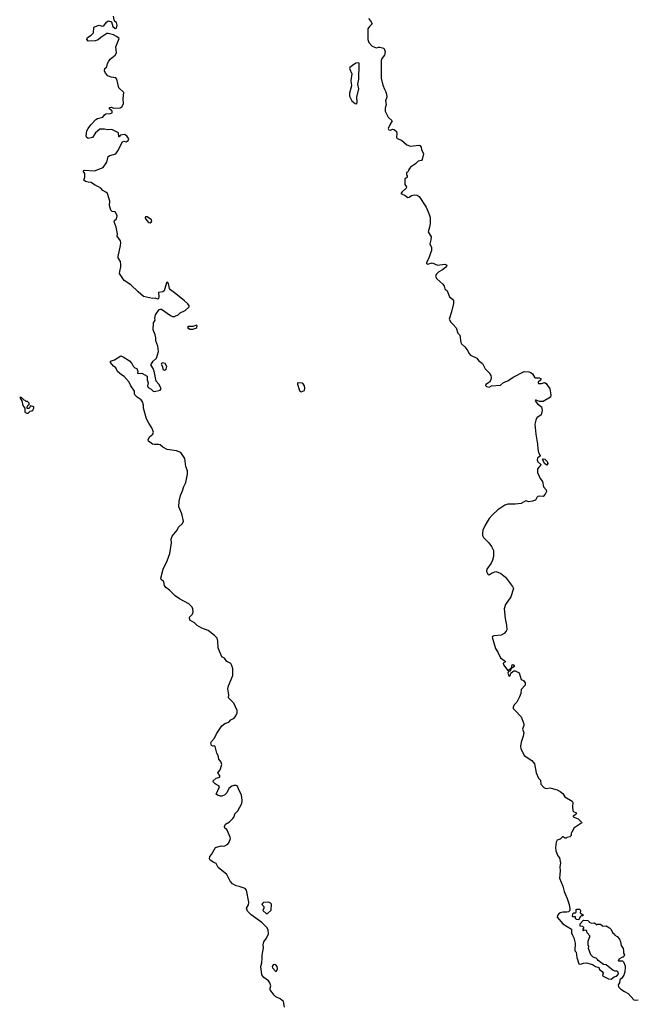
# Model space of a CAD drawing. Extents: x 1862350 to 2057294, y 212041 to 437318.
# Tile 193 of 256: x 1970632 to 1978858, y 352600 to 365759. Entities that reach past the tile are written whole.
import ezdxf

# ---------------------------------------------------------------- set-up
doc = ezdxf.new("R2010")
doc.units = 0

msp = doc.modelspace()

# ---------------------------------------------------------------- linework, layer by layer
at = {"layer": '0CON10XD'}
for points in [[(1972711, 358059), (1972635, 358136), (1972585, 358169), (1972567, 358197), (1972556, 358245), (1972522, 358275), (1972520, 358295), (1972550, 358415), (1972602, 358525), (1972636, 358625), (1972660, 358765), (1972657, 358815), (1972668, 358855), (1972734, 358936), (1972752, 358975), (1972807, 359025), (1972820, 359055), (1972799, 359155), (1972759, 359249), (1972761, 359325), (1972779, 359401), (1972809, 359461), (1972825, 359522), (1972852, 359575), (1972874, 359685), (1972873, 359727), (1972854, 359785), (1972838, 359895), (1972784, 359974), (1972725, 359998), (1972602, 360015), (1972545, 360044), (1972507, 360077), (1972485, 360083), (1972435, 360080), (1972406, 360086), (1972352, 360125), (1972348, 360145), (1972365, 360182), (1972411, 360219), (1972421, 360245), (1972399, 360305), (1972357, 360365), (1972327, 360425), (1972287, 360565), (1972286, 360605), (1972273, 360653), (1972255, 360680), (1972200, 360715), (1972172, 360745), (1972167, 360757), (1972167, 360795), (1972116, 360865), (1972094, 360914), (1972030, 360990), (1971991, 361011), (1971938, 361055), (1971917, 361105), (1971885, 361126), (1971847, 361175), (1971843, 361197), (1971898, 361212), (1971985, 361264), (1972015, 361254), (1972101, 361201), (1972130, 361165), (1972147, 361127), (1972170, 361105), (1972197, 361097), (1972209, 361055), (1972207, 361035), (1972215, 361029), (1972265, 361034), (1972337, 360995), (1972334, 360945), (1972350, 360905), (1972340, 360865), (1972350, 360845), (1972389, 360819), (1972415, 360792), (1972435, 360791), (1972511, 360809), (1972521, 360825), (1972519, 360839), (1972489, 360889), (1972455, 360928), (1972429, 361059), (1972415, 361098), (1972382, 361145), (1972417, 361195), (1972460, 361235), (1972488, 361322), (1972478, 361395), (1972452, 361465), (1972449, 361505), (1972442, 361545), (1972416, 361615), (1972421, 361705), (1972442, 361745), (1972439, 361769), (1972447, 361815), (1972495, 361884), (1972515, 361891), (1972525, 361888), (1972648, 361805), (1972675, 361792), (1972705, 361790), (1972715, 361800), (1972745, 361810), (1972775, 361840), (1972845, 361870), (1972895, 361920), (1972898, 361935), (1972880, 361960), (1972835, 362000), (1972720, 362095), (1972645, 362146), (1972634, 362165), (1972618, 362235), (1972605, 362252), (1972595, 362242), (1972562, 362135), (1972545, 362123), (1972488, 362112), (1972489, 362055), (1972486, 362034), (1972476, 362024), (1972448, 362038), (1972405, 362034), (1972288, 362058), (1972215, 362120), (1972115, 362216), (1972028, 362275), (1971967, 362365), (1971968, 362395), (1971984, 362454), (1971984, 362484), (1971978, 362525), (1971946, 362575), (1971946, 362594), (1971981, 362739), (1971984, 362776), (1971978, 362805), (1971936, 362865), (1971937, 362895), (1971922, 362985), (1971896, 363055), (1971900, 363075), (1971925, 363099), (1971935, 363135), (1971914, 363185), (1971905, 363192), (1971866, 363196), (1971849, 363215), (1971834, 363275), (1971838, 363335), (1971806, 363435), (1971785, 363454), (1971743, 363475), (1971716, 363506), (1971686, 363526), (1971630, 363550), (1971585, 363582), (1971545, 363585), (1971510, 363595), (1971489, 363615), (1971504, 363655), (1971504, 363704), (1971480, 363735), (1971495, 363746), (1971633, 363737), (1971748, 363782), (1971797, 363853), (1971815, 363928), (1971836, 363944), (1971915, 363967), (1971941, 364005), (1972005, 364128), (1972025, 364133), (1972055, 364124), (1972082, 364145), (1972088, 364165), (1972069, 364199), (1972035, 364224), (1971976, 364214), (1971965, 364192), (1971955, 364192), (1971950, 364245), (1971865, 364291), (1971805, 364285), (1971766, 364296), (1971703, 364297), (1971643, 364247), (1971605, 364186), (1971585, 364179), (1971545, 364172), (1971525, 364190), (1971518, 364208), (1971529, 364275), (1971545, 364304), (1971581, 364355), (1971649, 364425), (1971672, 364438), (1971744, 364456), (1971765, 364486), (1971785, 364499), (1971845, 364504), (1971867, 364515), (1971868, 364538), (1971831, 364565), (1971833, 364586), (1971858, 364588), (1971886, 364574), (1971975, 364581), (1971995, 364595), (1972019, 364635), (1972016, 364705), (1972023, 364785), (1971956, 364846), (1971930, 364965), (1971915, 364980), (1971855, 364989), (1971810, 365010), (1971780, 365045), (1971766, 365075), (1971770, 365105), (1971795, 365128), (1971807, 365175), (1971823, 365205), (1971840, 365230), (1971907, 365285), (1971924, 365315), (1971918, 365395), (1971960, 365505), (1971926, 365536), (1971885, 365557), (1971816, 365576), (1971795, 365574), (1971718, 365522), (1971680, 365490), (1971640, 365475), (1971545, 365470), (1971530, 365495), (1971539, 365521), (1971589, 365551), (1971620, 365585), (1971623, 365655), (1971630, 365665), (1971695, 365686), (1971735, 365672), (1971755, 365677), (1971793, 365727), (1971815, 365743), (1971858, 365728), (1971877, 365667), (1971905, 365644), (1971915, 365640), (1971925, 365646), (1971935, 365685), (1971925, 365720), (1971904, 365734), (1971894, 365755), (1971887, 365805)], [(1975294, 365774), (1975320, 365745), (1975342, 365705), (1975305, 365668), (1975286, 365635), (1975286, 365495), (1975297, 365455), (1975344, 365404), (1975385, 365387), (1975405, 365383), (1975425, 365393), (1975445, 365393), (1975498, 365378), (1975516, 365335), (1975507, 365285), (1975471, 365239), (1975461, 365215), (1975462, 364975), (1975483, 364885), (1975505, 364830), (1975526, 364796), (1975534, 364765), (1975536, 364724), (1975518, 364675), (1975529, 364625), (1975516, 364575), (1975514, 364534), (1975557, 364455), (1975608, 364405), (1975577, 364353), (1975557, 364305), (1975559, 364295), (1975565, 364287), (1975585, 364284), (1975615, 364297), (1975635, 364290), (1975668, 364265), (1975673, 364235), (1975667, 364187), (1975675, 364172), (1975735, 364148), (1975804, 364084), (1975855, 364070), (1975965, 364080), (1975980, 364075), (1975998, 364055), (1976000, 364025), (1976027, 363965), (1976012, 363888), (1976002, 363878), (1975955, 363868), (1975919, 363831), (1975855, 363787), (1975834, 363756), (1975825, 363730), (1975815, 363720), (1975802, 363718), (1975800, 363685), (1975810, 363675), (1975810, 363655), (1975780, 363625), (1975780, 363555), (1975800, 363525), (1975798, 363505), (1975742, 363458), (1975724, 363435), (1975781, 363411), (1975817, 363383), (1975835, 363385), (1975869, 363411), (1975905, 363419), (1975945, 363414), (1975970, 363395), (1976062, 363255), (1976100, 363170), (1976116, 363114), (1976116, 363035), (1976106, 362986), (1976092, 362925), (1976130, 362855), (1976128, 362815), (1976112, 362765), (1976133, 362713), (1976137, 362675), (1976096, 362564), (1976070, 362515), (1976068, 362498), (1976085, 362491), (1976145, 362507), (1976215, 362480), (1976315, 362491), (1976328, 362488), (1976338, 362478), (1976336, 362465), (1976322, 362445), (1976283, 362415), (1976235, 362389), (1976196, 362355), (1976188, 362325), (1976204, 362295), (1976286, 362225), (1976303, 362195), (1976312, 362162), (1976345, 362133), (1976374, 362055), (1976414, 362025), (1976428, 362005), (1976428, 361965), (1976404, 361855), (1976371, 361755), (1976391, 361715), (1976425, 361685), (1976465, 361642), (1976488, 361568), (1976515, 361541), (1976529, 361445), (1976537, 361427), (1976582, 361385), (1976622, 361335), (1976635, 361303), (1976656, 361276), (1976739, 361235), (1976764, 361205), (1976815, 361163), (1976851, 361091), (1976905, 361040), (1976928, 361005), (1976934, 360975), (1976928, 360945), (1976908, 360915), (1976860, 360885), (1976858, 360868), (1976870, 360855), (1976905, 360847), (1976936, 360864), (1977055, 360875), (1977095, 360909), (1977157, 360933), (1977225, 360980), (1977375, 361057), (1977435, 361052), (1977463, 361043), (1977484, 361025), (1977512, 360982), (1977525, 360973), (1977575, 360973), (1977598, 360965), (1977602, 360955), (1977597, 360945), (1977561, 360915), (1977559, 360905), (1977566, 360896), (1977605, 360895), (1977645, 360908), (1977665, 360897), (1977715, 360825), (1977728, 360745), (1977725, 360712), (1977625, 360658), (1977578, 360658), (1977535, 360673), (1977525, 360672), (1977522, 360665), (1977551, 360625), (1977603, 360583), (1977612, 360535), (1977602, 360478), (1977543, 360437), (1977527, 360405), (1977517, 360355), (1977529, 360219), (1977553, 360085), (1977555, 360025), (1977565, 359976), (1977585, 359935), (1977579, 359921), (1977552, 359898), (1977546, 359875), (1977555, 359851), (1977596, 359815), (1977596, 359805), (1977578, 359785)], [(1975135, 364634), (1975141, 364655), (1975137, 364725), (1975163, 364835), (1975151, 364895), (1975162, 364965), (1975170, 365165), (1975168, 365178), (1975155, 365184), (1975124, 365176), (1975078, 365145), (1975045, 365118), (1975040, 365105), (1975069, 365035), (1975058, 364945), (1975066, 364875), (1975040, 364775), (1975041, 364735), (1975072, 364672), (1975115, 364639), (1975135, 364634)], [(1972375, 363042), (1972389, 363051), (1972398, 363065), (1972393, 363085), (1972335, 363124), (1972312, 363125), (1972307, 363115), (1972310, 363105), (1972331, 363075), (1972355, 363050), (1972375, 363042)], [(1972905, 361622), (1972945, 361624), (1972985, 361635), (1972998, 361645), (1973004, 361665), (1972995, 361676), (1972945, 361656), (1972884, 361656), (1972873, 361647), (1972905, 361622)], [(1972565, 361075), (1972591, 361089), (1972598, 361125), (1972575, 361163), (1972545, 361171), (1972528, 361165), (1972523, 361155), (1972540, 361125), (1972544, 361084), (1972565, 361075)], [(1974395, 360784), (1974436, 360805), (1974443, 360835), (1974437, 360865), (1974422, 360892), (1974405, 360903), (1974346, 360904), (1974344, 360886), (1974366, 360816), (1974375, 360796), (1974395, 360784)], [(1970745, 360502), (1970772, 360528), (1970795, 360530), (1970809, 360541), (1970820, 360565), (1970820, 360585), (1970775, 360600), (1970758, 360562), (1970733, 360563), (1970730, 360585), (1970745, 360610), (1970758, 360612), (1970760, 360635), (1970737, 360657), (1970718, 360658), (1970705, 360670), (1970692, 360672), (1970655, 360710), (1970632, 360708), (1970660, 360665), (1970673, 360603), (1970700, 360565), (1970702, 360515), (1970725, 360502), (1970745, 360502)], [(1977578, 359785), (1977552, 359755), (1977551, 359705), (1977588, 359625), (1977617, 359585), (1977631, 359515), (1977668, 359475), (1977671, 359455), (1977653, 359417), (1977625, 359388), (1977575, 359392), (1977555, 359387), (1977542, 359375), (1977525, 359338), (1977485, 359322), (1977435, 359315), (1977395, 359328), (1977335, 359293), (1977255, 359284), (1977155, 359283), (1977115, 359272), (1977021, 359209), (1976949, 359141), (1976905, 359092), (1976851, 359005), (1976822, 358935), (1976815, 358895), (1976818, 358865), (1976829, 358839), (1976900, 358765), (1976936, 358716), (1976963, 358665), (1976965, 358585), (1976952, 358535), (1976933, 358495), (1976874, 358415), (1976872, 358385), (1976884, 358355), (1976905, 358340), (1976945, 358365), (1976995, 358382), (1977055, 358362), (1977125, 358306), (1977219, 358185), (1977232, 358155), (1977193, 358045), (1977125, 357945), (1977108, 357885), (1977121, 357755), (1977139, 357665), (1977140, 357605), (1977133, 357585), (1977108, 357555), (1977066, 357534), (1976972, 357522), (1976955, 357521), (1976944, 357505), (1976990, 357355), (1977023, 357305), (1977059, 357229), (1977121, 357185), (1977124, 357175), (1977093, 357157), (1977098, 357135), (1977155, 357062), (1977202, 357098), (1977215, 357138), (1977225, 357139), (1977242, 357115), (1977201, 357089), (1977185, 357052), (1977163, 357047), (1977156, 357025), (1977169, 356989), (1977175, 356984), (1977185, 356993), (1977197, 357025), (1977222, 357048), (1977235, 357056), (1977254, 357055), (1977305, 357028), (1977335, 356942), (1977366, 356925), (1977386, 356895), (1977387, 356865), (1977333, 356807), (1977330, 356755), (1977312, 356708), (1977273, 356637), (1977242, 356605), (1977227, 356575), (1977227, 356555), (1977255, 356528), (1977333, 356443), (1977368, 356348), (1977369, 356325), (1977353, 356275), (1977367, 356233), (1977358, 356185), (1977332, 356105), (1977324, 356045), (1977329, 356019), (1977372, 355925), (1977477, 355857), (1977512, 355815), (1977534, 355695), (1977565, 355621), (1977590, 355595), (1977595, 355543), (1977635, 355496), (1977655, 355486), (1977675, 355484), (1977715, 355494), (1977735, 355490), (1977815, 355464), (1977855, 355444), (1977889, 355415), (1977915, 355374), (1978015, 355314), (1978023, 355295), (1978017, 355243), (1978024, 355184), (1978035, 355172), (1978065, 355163), (1978072, 355155), (1978065, 355137), (1978027, 355115), (1978027, 355105), (1978095, 355078), (1978140, 355035), (1978142, 355025), (1978035, 354952), (1978010, 354895), (1978000, 354885), (1978000, 354855), (1977985, 354840), (1977945, 354830), (1977935, 354820), (1977915, 354820), (1977898, 354838), (1977885, 354840), (1977854, 354806), (1977815, 354792), (1977802, 354765), (1977792, 354695), (1977795, 354652), (1977824, 354585), (1977844, 354555), (1977859, 354485), (1977851, 354435), (1977854, 354385), (1977844, 354285), (1977890, 354180), (1977909, 354105), (1977948, 354015), (1977973, 353935), (1977982, 353875), (1977982, 353855), (1977964, 353836), (1977945, 353830), (1977889, 353829), (1977855, 353821), (1977832, 353805), (1977818, 353785), (1977816, 353765), (1977892, 353675), (1978004, 353604), (1978007, 353555), (1978017, 353525), (1978039, 353489), (1978054, 353415), (1978052, 353315), (1978066, 353295), (1978077, 353225), (1978105, 353142), (1978125, 353134), (1978165, 353151), (1978206, 353156), (1978285, 353130), (1978325, 353103), (1978357, 353097), (1978370, 353090), (1978380, 353065), (1978417, 353037), (1978427, 353015), (1978422, 352985), (1978430, 352975), (1978500, 352940), (1978535, 352936), (1978574, 352966), (1978604, 352976), (1978620, 352990), (1978633, 353007), (1978631, 353031), (1978615, 353041), (1978591, 353041), (1978563, 353053), (1978467, 353127), (1978433, 353133), (1978364, 353184), (1978355, 353200), (1978335, 353218), (1978295, 353228), (1978265, 353260), (1978232, 353345), (1978238, 353375), (1978230, 353385), (1978228, 353445), (1978240, 353485), (1978250, 353495), (1978250, 353515), (1978213, 353553), (1978208, 353588), (1978175, 353590), (1978165, 353580), (1978160, 353585), (1978160, 353605), (1978170, 353615), (1978170, 353625), (1978155, 353640), (1978122, 353642), (1978120, 353675), (1978168, 353722), (1978225, 353720), (1978252, 353692), (1978273, 353683), (1978315, 353690), (1978345, 353660), (1978355, 353670), (1978392, 353672), (1978418, 353648), (1978435, 353642), (1978467, 353647), (1978515, 353620), (1978535, 353600), (1978555, 353560), (1978580, 353535), (1978584, 353524), (1978616, 353506), (1978645, 353470), (1978662, 353435), (1978668, 353385), (1978696, 353346), (1978702, 353315), (1978700, 353285), (1978712, 353262), (1978705, 353240), (1978695, 353230), (1978685, 353230), (1978640, 353205), (1978640, 353195), (1978630, 353185), (1978635, 353180), (1978685, 353180), (1978699, 353169), (1978722, 353112), (1978723, 353085), (1978720, 353035), (1978705, 352990), (1978679, 352951), (1978653, 352927), (1978648, 352885), (1978631, 352859), (1978632, 352835), (1978664, 352804), (1978715, 352769), (1978765, 352743), (1978839, 352659), (1978855, 352653), (1978895, 352661)], [(1977675, 359804), (1977644, 359825), (1977622, 359875), (1977620, 359885), (1977625, 359889), (1977648, 359885), (1977681, 359855), (1977688, 359825), (1977675, 359804)], [(1974172, 352562), (1974155, 352635), (1974111, 352671), (1974055, 352698), (1974031, 352721), (1973981, 352795), (1973979, 352815), (1973986, 352845), (1973973, 352885), (1973955, 352913), (1973895, 352956), (1973869, 352995), (1973854, 353105), (1973868, 353155), (1973874, 353215), (1973870, 353255), (1973889, 353355), (1973886, 353395), (1973896, 353434), (1973930, 353485), (1973955, 353540), (1973953, 353595), (1973935, 353628), (1973867, 353695), (1973723, 353795), (1973676, 353846), (1973662, 353885), (1973690, 353930), (1973694, 353965), (1973663, 354125), (1973645, 354147), (1973565, 354173), (1973525, 354183), (1973475, 354208), (1973444, 354244), (1973398, 354335), (1973285, 354428), (1973255, 354482), (1973225, 354494), (1973176, 354525), (1973166, 354545), (1973174, 354576), (1973195, 354601), (1973249, 354695), (1973325, 354719), (1973355, 354713), (1973375, 354718), (1973415, 354742), (1973433, 354765), (1973449, 354815), (1973446, 354835), (1973405, 354928), (1973395, 354942), (1973374, 354954), (1973367, 354975), (1973382, 355008), (1973435, 355037), (1973479, 355081), (1973496, 355105), (1973507, 355145), (1973545, 355187), (1973600, 355285), (1973606, 355325), (1973595, 355398), (1973560, 355465), (1973542, 355515), (1973525, 355523), (1973495, 355523), (1973465, 355513), (1973427, 355485), (1973400, 355425), (1973371, 355399), (1973335, 355383), (1973315, 355383), (1973273, 355393), (1973258, 355408), (1973301, 355505), (1973295, 355519), (1973258, 355535), (1973245, 355547), (1973217, 355575), (1973217, 355585), (1973256, 355624), (1973306, 355635), (1973307, 355657), (1973282, 355682), (1973281, 355695), (1973310, 355735), (1973333, 355805), (1973323, 355835), (1973291, 355875), (1973284, 355924), (1973268, 355958), (1973246, 356045), (1973235, 356054), (1973215, 356051), (1973197, 356057), (1973188, 356095), (1973195, 356114), (1973233, 356155), (1973260, 356215), (1973335, 356321), (1973375, 356354), (1973425, 356371), (1973455, 356401), (1973497, 356423), (1973522, 356455), (1973536, 356496), (1973538, 356525), (1973495, 356622), (1973423, 356695), (1973426, 356735), (1973414, 356815), (1973420, 356855), (1973481, 356995), (1973480, 357085), (1973468, 357128), (1973452, 357155), (1973401, 357181), (1973368, 357225), (1973333, 357245), (1973284, 357365), (1973280, 357455), (1973269, 357495), (1973237, 357527), (1973150, 357595), (1973065, 357628), (1973004, 357664), (1972966, 357696), (1972904, 357735), (1972901, 357775), (1972940, 357815), (1972949, 357845), (1972946, 357885), (1972938, 357905), (1972891, 357951), (1972765, 358017), (1972711, 358059)], [(1973945, 353811), (1973992, 353858), (1973996, 353936), (1973985, 353951), (1973955, 353966), (1973890, 353960), (1973875, 353949), (1973869, 353935), (1973895, 353905), (1973893, 353885), (1973879, 353855), (1973925, 353812), (1973945, 353811)], [(1978105, 353730), (1978072, 353732), (1978060, 353745), (1978058, 353768), (1978025, 353770), (1978020, 353775), (1978022, 353808), (1978035, 353820), (1978055, 353820), (1978068, 353832), (1978070, 353865), (1978078, 353872), (1978115, 353870), (1978128, 353855), (1978122, 353822), (1978160, 353795), (1978158, 353782), (1978135, 353780), (1978122, 353768), (1978105, 353730)], [(1974055, 353039), (1974065, 353041), (1974078, 353075), (1974073, 353105), (1974055, 353125), (1974035, 353130), (1974017, 353125), (1974004, 353105), (1974008, 353088), (1974055, 353039)]]:
    msp.add_lwpolyline(points, dxfattribs=at)

doc.saveas('drawing.dxf')
